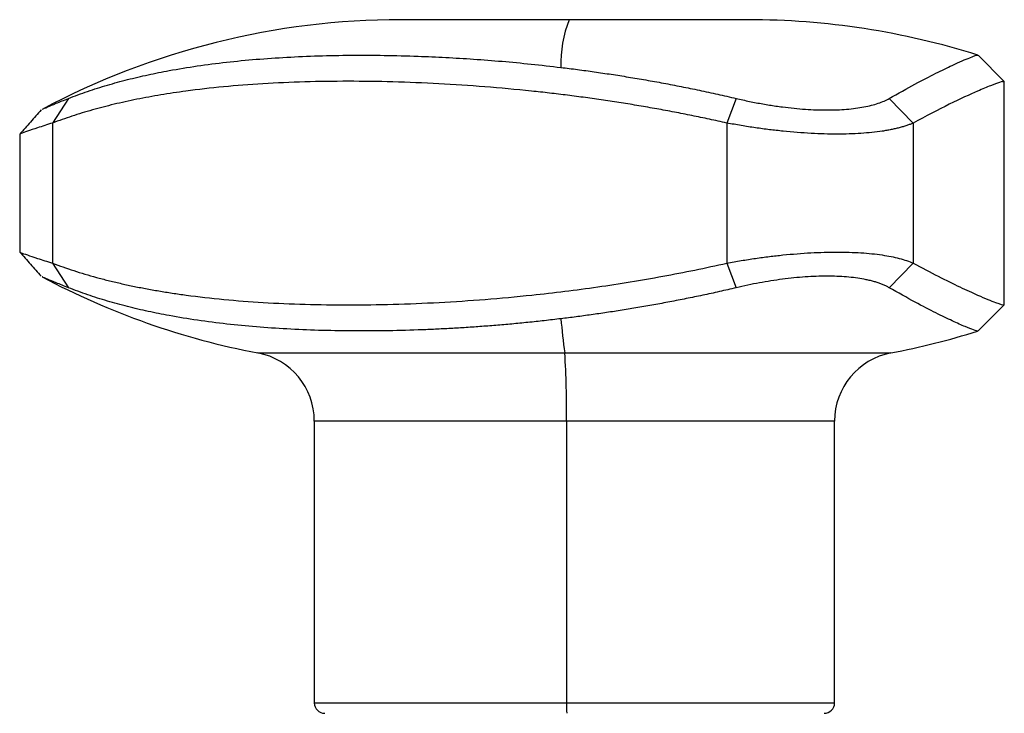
# Model space of a CAD drawing. Header units: inches. Extents: x 0.86 to 7.63, y 2.11 to 9.01.
# Tile 9 of 11: x 6.9 to 7.46, y 5.74 to 6.13. Entities that reach past the tile are written whole.
import ezdxf

# ---------------------------------------------------------------- set-up
doc = ezdxf.new("R2010")
doc.units = ezdxf.units.IN
doc.header["$MEASUREMENT"] = 0

msp = doc.modelspace()

# ---------------------------------------------------------------- linework, layer by layer
at = {"color": 7, "linetype": 'Continuous', "lineweight": 25}
for p, q in [((7.2150758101, 6.1341785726), (7.1196680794, 6.1341785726)), ((7.3165184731, 6.1341785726), (7.2150758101, 6.1341785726)), ((7.4620488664, 6.0991394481), (7.4472283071, 6.113964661)), ((7.4620781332, 5.9722566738), (7.4620781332, 6.0992500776)), ((6.9308812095, 6.0894726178), (6.9218751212, 6.0755269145)), ((7.3099084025, 6.0894726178), (7.3045568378, 6.0755269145)), ((7.4103678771, 6.0755269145), (7.3968003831, 6.0894726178)), ((6.9218751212, 6.0755269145), (6.9218751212, 5.9959798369)), ((7.3045568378, 6.0755269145), (7.3045568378, 5.9959798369)), ((7.4103678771, 6.0755269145), (7.4103678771, 5.9959798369)), ((6.9032344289, 6.0692967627), (6.9032344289, 6.0022093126)), ((6.9218751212, 5.9959798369), (6.9308812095, 5.9820341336)), ((7.3045568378, 5.9959798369), (7.3099084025, 5.9820341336)), ((7.3968003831, 5.9820341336), (7.4103678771, 5.9959798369)), ((7.4472282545, 5.9575420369), (7.462048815, 5.9723672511)), ((7.038467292, 5.9450088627), (7.2125864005, 5.9450088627)), ((7.2125864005, 5.9450088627), (7.3977192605, 5.9450088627)), ((7.070455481, 5.9063370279), (7.070455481, 5.746383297)), ((7.213567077, 5.9063370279), (7.070455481, 5.9063370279)), ((7.213567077, 5.9063370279), (7.213567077, 5.746383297)), ((7.3657310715, 5.9063370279), (7.213567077, 5.9063370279)), ((7.3657310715, 5.746383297), (7.3657310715, 5.9063370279)), ((7.070455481, 5.746383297), (7.213567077, 5.746383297)), ((7.213567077, 5.746383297), (7.3657310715, 5.746383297))]:
    msp.add_line(p, q, dxfattribs=at)
for centre, radius, start, end in [((7.1196680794, 5.7011077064), 0.4330708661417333, 90, 118.0647432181), ((7.2765868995, 6.1097408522), 0.066187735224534, 158.3325866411, 182.3066661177), ((7.3165184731, 5.7011077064), 0.4330708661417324, 72.4625018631, 90), ((7.1196680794, 6.370399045), 0.4330708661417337, 241.9358466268, 259.1930771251), ((7.4834653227, 5.9845955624), 0.2737562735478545, 184.2244090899, 188.3144430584), ((7.3165184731, 6.370399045), 0.4330708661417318, 280.8069228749, 287.5256257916), ((7.0310854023, 5.9063370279), 0.0393700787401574, 0, 79.1930771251), ((6.7424440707, 5.9137382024), 0.4711811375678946, 359.0999777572, 3.8053193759), ((7.4051011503, 5.9063370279), 0.0393700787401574, 100.8069228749, 180), ((7.0763609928, 5.746383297), 0.0059055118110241, 180, 270), ((7.2618600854, 5.7449083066), 0.0483155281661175, 178.2505861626, 185.2613995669), ((7.3598255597, 5.746383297), 0.0059055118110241, 270, 0)]:
    msp.add_arc(centre, radius, start, end, dxfattribs=at)
for points, knots in [([(6.930881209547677, 6.089472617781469), (6.932682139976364, 6.090167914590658), (6.936266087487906, 6.091551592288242), (6.941774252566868, 6.093491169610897), (6.947340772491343, 6.095323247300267), (6.952974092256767, 6.097043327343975), (6.958668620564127, 6.09865822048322), (6.964422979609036, 6.100171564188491), (6.970235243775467, 6.101587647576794), (6.976104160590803, 6.102910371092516), (6.982029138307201, 6.104143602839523), (6.996407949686, 6.106901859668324), (7.020046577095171, 6.110340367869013), (7.048854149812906, 6.112698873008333), (7.072751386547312, 6.113724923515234), (7.091213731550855, 6.114071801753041), (7.110095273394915, 6.1140046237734), (7.128057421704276, 6.113551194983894), (7.145013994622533, 6.112805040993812), (7.160888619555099, 6.111844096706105), (7.177061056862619, 6.11058561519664), (7.1935800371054, 6.10903730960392), (7.20480076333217, 6.107733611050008), (7.210452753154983, 6.10707692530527)], [0, 0, 0, 0, 0.0262341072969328, 0.0522072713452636, 0.0779277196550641, 0.1034045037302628, 0.1286475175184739, 0.1536675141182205, 0.1784761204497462, 0.2030858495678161, 0.2275101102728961, 0.2517632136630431, 0.3780671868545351, 0.5013529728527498, 0.5637384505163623, 0.6259342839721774, 0.6879576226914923, 0.750070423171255, 0.7994744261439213, 0.8489268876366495, 0.8986781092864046, 0.9489631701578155, 1, 1, 1, 1]), ([(7.396800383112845, 6.089472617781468), (7.401823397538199, 6.092303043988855), (7.411674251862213, 6.097853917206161), (7.42341222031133, 6.10390208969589), (7.434598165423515, 6.109318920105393), (7.443148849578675, 6.112979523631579), (7.447085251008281, 6.11434217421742), (7.446981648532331, 6.113954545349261), (7.446970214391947, 6.113911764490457)], [0, 0, 0, 0, 0.1678847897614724, 0.3292462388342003, 0.4856258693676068, 0.7287043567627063, 0.9700583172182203, 1, 1, 1, 1]), ([(7.210452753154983, 6.10707692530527), (7.213583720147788, 6.106687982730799), (7.219868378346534, 6.105907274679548), (7.229386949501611, 6.104602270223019), (7.23901768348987, 6.103187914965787), (7.248769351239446, 6.101649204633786), (7.258644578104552, 6.099982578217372), (7.268646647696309, 6.098180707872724), (7.278777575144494, 6.096237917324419), (7.289038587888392, 6.094143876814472), (7.299429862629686, 6.091903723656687), (7.306401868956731, 6.090286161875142), (7.309908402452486, 6.089472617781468)], [0, 0, 0, 0, 0.0959492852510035, 0.1925949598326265, 0.2900236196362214, 0.3883159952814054, 0.4875469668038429, 0.5877856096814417, 0.6890952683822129, 0.7915336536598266, 0.8951529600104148, 1, 1, 1, 1]), ([(7.304556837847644, 6.075526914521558), (7.301268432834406, 6.076257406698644), (7.294671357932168, 6.077722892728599), (7.284751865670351, 6.079778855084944), (7.274781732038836, 6.081739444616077), (7.264764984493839, 6.083593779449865), (7.254705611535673, 6.085344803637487), (7.244607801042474, 6.086991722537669), (7.234475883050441, 6.088534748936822), (7.224314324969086, 6.089973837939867), (7.214127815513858, 6.091308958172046), (7.20392093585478, 6.092540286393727), (7.179261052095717, 6.095258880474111), (7.140348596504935, 6.098311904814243), (7.08917213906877, 6.099650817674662), (7.041047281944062, 6.098303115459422), (7.006408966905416, 6.095022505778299), (6.983272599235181, 6.091547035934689), (6.969675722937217, 6.089054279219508), (6.956738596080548, 6.08621615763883), (6.944466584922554, 6.083022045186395), (6.932803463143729, 6.079509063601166), (6.925504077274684, 6.076849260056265), (6.921875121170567, 6.075526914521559)], [0, 0, 0, 0, 0.0220310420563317, 0.0441978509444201, 0.0665033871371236, 0.0889505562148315, 0.1115422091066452, 0.134281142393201, 0.1571700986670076, 0.1802117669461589, 0.2034087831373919, 0.2267637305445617, 0.2502791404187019, 0.3736106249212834, 0.5001572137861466, 0.6268413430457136, 0.7503038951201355, 0.7931877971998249, 0.8355427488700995, 0.8773846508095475, 0.9187299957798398, 0.9595958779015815, 1, 1, 1, 1]), ([(7.461452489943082, 6.098770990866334), (7.46164054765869, 6.09894798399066), (7.462236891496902, 6.099509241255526), (7.459562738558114, 6.098719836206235), (7.454724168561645, 6.096970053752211), (7.445847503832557, 6.093241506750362), (7.432116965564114, 6.086998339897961), (7.417530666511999, 6.079304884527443), (7.410367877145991, 6.075526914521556)], [0, 0, 0, 0, 0.0725276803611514, 0.2299902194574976, 0.3847111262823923, 0.5368568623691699, 0.7725676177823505, 1, 1, 1, 1]), ([(6.915941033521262, 6.083233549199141), (6.915989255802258, 6.083268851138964), (6.916196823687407, 6.083420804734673), (6.918832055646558, 6.084572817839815), (6.923613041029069, 6.086578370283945), (6.928445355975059, 6.088502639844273), (6.930881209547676, 6.089472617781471)], [0, 0, 0, 0, 0.0918895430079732, 0.3955291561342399, 0.695300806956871, 1, 1, 1, 1]), ([(7.309908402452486, 6.089472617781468), (7.31116058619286, 6.089182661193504), (7.313655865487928, 6.088604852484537), (7.317429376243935, 6.087801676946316), (7.32120032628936, 6.087051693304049), (7.324967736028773, 6.086360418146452), (7.328725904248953, 6.085728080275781), (7.332470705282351, 6.085156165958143), (7.339351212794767, 6.084213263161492), (7.349251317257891, 6.083221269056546), (7.361569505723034, 6.082784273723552), (7.372837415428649, 6.083224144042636), (7.381037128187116, 6.084311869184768), (7.386748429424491, 6.085566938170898), (7.390571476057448, 6.086689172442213), (7.393989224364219, 6.087980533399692), (7.395859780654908, 6.088973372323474), (7.396800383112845, 6.089472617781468)], [0, 0, 0, 0, 0.0363818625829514, 0.0724996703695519, 0.1083925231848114, 0.1440996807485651, 0.1796604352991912, 0.2151139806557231, 0.2504992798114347, 0.3757914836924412, 0.500201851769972, 0.6247061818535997, 0.750116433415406, 0.8119293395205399, 0.874041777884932, 0.9366623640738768, 1, 1, 1, 1]), ([(6.915426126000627, 6.082965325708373), (6.913395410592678, 6.08067899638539), (6.909334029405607, 6.076106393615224), (6.905272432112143, 6.071533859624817), (6.903241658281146, 6.069247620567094)], [0, 0, 0, 0, 0.500006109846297, 0.9999999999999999, 0.9999999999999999, 0.9999999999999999, 0.9999999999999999]), ([(6.921875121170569, 6.075526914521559), (6.918888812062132, 6.074577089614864), (6.913067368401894, 6.072725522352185), (6.907231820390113, 6.070763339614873), (6.903721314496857, 6.069527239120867), (6.903522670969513, 6.069367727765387), (6.903434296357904, 6.069296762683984)], [0, 0, 0, 0, 0.267892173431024, 0.5222229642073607, 0.7874415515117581, 0.9999999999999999, 0.9999999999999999, 0.9999999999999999, 0.9999999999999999]), ([(7.41036787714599, 6.075526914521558), (7.409784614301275, 6.075274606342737), (7.408625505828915, 6.074773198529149), (7.406696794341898, 6.074074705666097), (7.404652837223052, 6.073421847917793), (7.402487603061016, 6.072817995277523), (7.40021328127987, 6.072262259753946), (7.397837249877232, 6.071754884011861), (7.395367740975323, 6.071295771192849), (7.390035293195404, 6.07043831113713), (7.381052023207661, 6.069505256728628), (7.367372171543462, 6.069078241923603), (7.352428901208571, 6.069502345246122), (7.33935628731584, 6.070532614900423), (7.328762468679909, 6.071732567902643), (7.320833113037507, 6.072800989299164), (7.312706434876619, 6.074053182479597), (7.307296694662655, 6.075031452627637), (7.304556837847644, 6.075526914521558)], [0, 0, 0, 0, 0.0325711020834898, 0.0647280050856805, 0.0964736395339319, 0.1278110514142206, 0.1587434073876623, 0.1892740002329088, 0.2194062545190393, 0.2491437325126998, 0.3755386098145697, 0.499849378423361, 0.6240398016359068, 0.7503441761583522, 0.8103244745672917, 0.8719095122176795, 0.9351263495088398, 1, 1, 1, 1]), ([(6.90324175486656, 6.002259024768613), (6.905272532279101, 5.999972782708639), (6.909334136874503, 5.995400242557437), (6.913395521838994, 5.990827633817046), (6.915426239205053, 5.988541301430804)], [0, 0, 0, 0, 0.4999938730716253, 0.9999999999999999, 0.9999999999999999, 0.9999999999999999, 0.9999999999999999]), ([(6.903436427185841, 6.002209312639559), (6.903522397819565, 6.002139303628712), (6.903716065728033, 6.001981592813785), (6.907214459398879, 6.000749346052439), (6.913048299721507, 5.998787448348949), (6.918882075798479, 5.996931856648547), (6.921875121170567, 5.99597983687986)], [0, 0, 0, 0, 0.211562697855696, 0.4765918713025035, 0.7314630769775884, 1, 1, 1, 1]), ([(7.304556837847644, 5.995979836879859), (7.305928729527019, 5.996232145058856), (7.308655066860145, 5.996733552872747), (7.312755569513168, 5.997432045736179), (7.316821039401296, 5.998084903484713), (7.320847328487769, 5.998688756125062), (7.324826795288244, 5.999244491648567), (7.32875320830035, 5.99975186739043), (7.332620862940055, 6.000210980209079), (7.340559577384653, 6.001068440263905), (7.352372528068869, 6.002001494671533), (7.367321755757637, 6.00242850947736), (7.381004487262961, 6.002004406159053), (7.39095244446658, 6.00097413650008), (7.397898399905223, 5.999774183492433), (7.402557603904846, 5.998705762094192), (7.406819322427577, 5.997453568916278), (7.409174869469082, 5.996475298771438), (7.41036787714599, 5.995979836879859)], [0, 0, 0, 0, 0.0325711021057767, 0.0647280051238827, 0.09647363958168, 0.1278110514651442, 0.1587434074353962, 0.189274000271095, 0.219406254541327, 0.2491437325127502, 0.3755386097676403, 0.4998493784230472, 0.6240398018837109, 0.7503441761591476, 0.810324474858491, 0.8719095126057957, 0.9351263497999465, 1, 1, 1, 1]), ([(6.921875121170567, 5.99597983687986), (6.923841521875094, 5.995249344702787), (6.927786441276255, 5.993783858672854), (6.933915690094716, 5.991727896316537), (6.940224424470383, 5.989767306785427), (6.946728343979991, 5.987912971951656), (6.953425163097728, 5.986161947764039), (6.960317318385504, 5.98451502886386), (6.967405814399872, 5.982972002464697), (6.974691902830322, 5.981532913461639), (6.982176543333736, 5.980197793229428), (6.989860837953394, 5.978966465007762), (7.008881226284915, 5.976247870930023), (7.041211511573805, 5.973194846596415), (7.089328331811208, 5.971855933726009), (7.140531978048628, 5.97320363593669), (7.182243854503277, 5.976484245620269), (7.212559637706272, 5.97995971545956), (7.231186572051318, 5.982452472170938), (7.249719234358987, 5.985290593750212), (7.268130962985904, 5.988484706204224), (7.286395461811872, 5.991997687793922), (7.298526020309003, 5.994657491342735), (7.304556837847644, 5.995979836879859)], [0, 0, 0, 0, 0.0220310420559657, 0.0441978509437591, 0.0665033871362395, 0.0889505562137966, 0.1115422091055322, 0.1342811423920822, 0.1571700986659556, 0.1802117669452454, 0.2034087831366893, 0.2267637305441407, 0.2502791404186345, 0.3736106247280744, 0.5001572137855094, 0.6268413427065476, 0.7503038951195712, 0.7931877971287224, 0.8355427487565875, 0.8773846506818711, 0.9187299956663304, 0.959595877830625, 0.9999999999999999, 0.9999999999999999, 0.9999999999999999, 0.9999999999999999]), ([(7.410367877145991, 5.995979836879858), (7.415221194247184, 5.993392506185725), (7.425042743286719, 5.988156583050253), (7.437219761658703, 5.982227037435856), (7.448885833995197, 5.976915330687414), (7.45793004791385, 5.973271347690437), (7.462099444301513, 5.971973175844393), (7.461817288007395, 5.972474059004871), (7.461751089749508, 5.972591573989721)], [0, 0, 0, 0, 0.151114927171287, 0.3058078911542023, 0.4643296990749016, 0.6931906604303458, 0.9280177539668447, 1, 1, 1, 1]), ([(6.930881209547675, 5.98203413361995), (6.928440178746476, 5.983006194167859), (6.923597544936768, 5.9849346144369), (6.918818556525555, 5.986939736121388), (6.916191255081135, 5.988088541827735), (6.915986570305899, 5.988239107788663), (6.915939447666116, 5.988273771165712)], [0, 0, 0, 0, 0.3054102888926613, 0.6058875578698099, 0.909267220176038, 0.9999999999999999, 0.9999999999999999, 0.9999999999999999, 0.9999999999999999]), ([(7.396800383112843, 5.982034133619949), (7.39627208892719, 5.982324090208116), (7.395219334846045, 5.982901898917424), (7.393437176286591, 5.983705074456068), (7.39151788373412, 5.984455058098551), (7.389449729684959, 5.985146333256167), (7.387240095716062, 5.985778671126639), (7.384891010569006, 5.986350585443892), (7.380304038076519, 5.987293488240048), (7.372797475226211, 5.98828548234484), (7.361530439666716, 5.988722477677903), (7.349204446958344, 5.988282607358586), (7.338380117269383, 5.987194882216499), (7.329613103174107, 5.985939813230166), (7.323040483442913, 5.984817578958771), (7.316439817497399, 5.983526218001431), (7.312093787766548, 5.982533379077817), (7.309908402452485, 5.982034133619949)], [0, 0, 0, 0, 0.036381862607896, 0.0724996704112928, 0.1083925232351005, 0.1440996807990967, 0.1796604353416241, 0.2151139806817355, 0.250499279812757, 0.3757914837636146, 0.5002018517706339, 0.6247061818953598, 0.7501164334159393, 0.8119293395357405, 0.8740417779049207, 0.936662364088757, 1, 1, 1, 1]), ([(7.210452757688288, 5.964429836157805), (7.207298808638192, 5.964056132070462), (7.201019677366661, 5.963312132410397), (7.19170375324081, 5.962325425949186), (7.182511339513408, 5.961434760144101), (7.17343647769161, 5.96064466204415), (7.164467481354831, 5.959948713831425), (7.155593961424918, 5.95934393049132), (7.146805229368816, 5.958826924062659), (7.138090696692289, 5.958395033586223), (7.125807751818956, 5.957898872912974), (7.11011103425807, 5.957502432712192), (7.091240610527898, 5.957435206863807), (7.07280874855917, 5.957780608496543), (7.048941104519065, 5.958802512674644), (7.020141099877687, 5.961155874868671), (6.994381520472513, 5.964897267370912), (6.976075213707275, 5.968551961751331), (6.964366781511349, 5.971291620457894), (6.952901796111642, 5.974428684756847), (6.941650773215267, 5.977961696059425), (6.93449439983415, 5.980667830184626), (6.930881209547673, 5.98203413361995)], [0, 0, 0, 0, 0.0284479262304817, 0.0566363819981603, 0.0846006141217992, 0.1123776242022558, 0.1400061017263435, 0.1675263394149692, 0.1949801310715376, 0.2224106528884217, 0.2498623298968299, 0.3119908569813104, 0.374053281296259, 0.4360805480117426, 0.498282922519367, 0.6215878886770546, 0.7479119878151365, 0.7966502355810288, 0.8461310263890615, 0.8964585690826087, 0.9477228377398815, 1, 1, 1, 1]), ([(7.309908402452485, 5.982034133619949), (7.306718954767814, 5.981293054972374), (7.300374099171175, 5.979818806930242), (7.290911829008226, 5.977761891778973), (7.281557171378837, 5.97582682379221), (7.272310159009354, 5.974018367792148), (7.263170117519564, 5.972328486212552), (7.254135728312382, 5.970752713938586), (7.245205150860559, 5.969286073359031), (7.236375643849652, 5.967923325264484), (7.227645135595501, 5.966661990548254), (7.21900660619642, 5.965490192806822), (7.213297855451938, 5.964782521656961), (7.210452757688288, 5.964429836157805)], [0, 0, 0, 0, 0.095365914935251, 0.1897140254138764, 0.2830789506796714, 0.375498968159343, 0.4670160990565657, 0.5576761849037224, 0.6475289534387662, 0.7366280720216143, 0.8250311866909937, 0.9127999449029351, 1, 1, 1, 1]), ([(7.44686115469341, 5.957651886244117), (7.446914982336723, 5.957587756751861), (7.447262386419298, 5.957173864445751), (7.444793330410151, 5.957996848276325), (7.440250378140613, 5.95973720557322), (7.433006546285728, 5.962960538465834), (7.423475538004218, 5.967572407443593), (7.411704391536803, 5.973635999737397), (7.401833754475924, 5.97919792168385), (7.396800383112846, 5.982034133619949)], [0, 0, 0, 0, 0.0293783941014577, 0.1896084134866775, 0.3505736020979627, 0.5133424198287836, 0.67004276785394, 0.8317436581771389, 1, 1, 1, 1])]:
    msp.add_open_spline(points, degree=3, knots=knots, dxfattribs=at)

doc.saveas('drawing.dxf')
